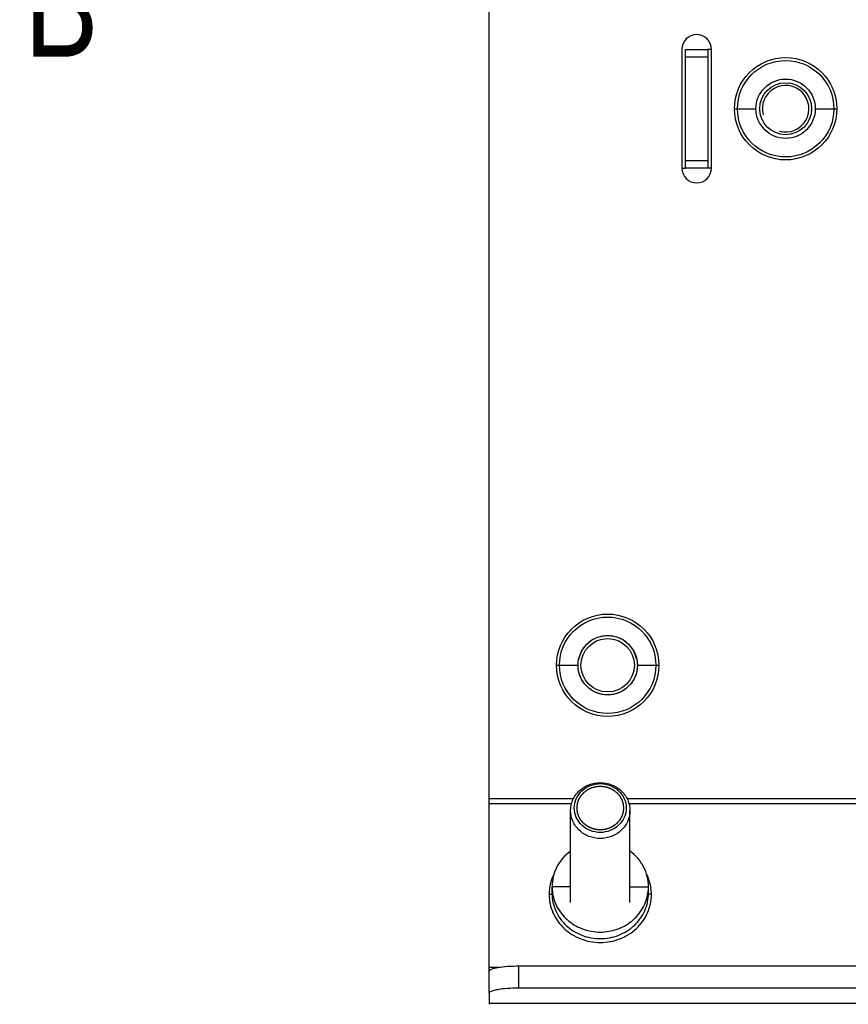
# Model space of a CAD drawing. Header units: millimetres. Extents: x 0 to 841, y 0 to 594.
# Tile 53 of 116: x 537 to 565, y 245 to 278. Entities that reach past the tile are written whole.
import ezdxf

# ---------------------------------------------------------------- set-up
doc = ezdxf.new("R2010")
doc.units = ezdxf.units.MM
doc.header["$LTSCALE"] = 46.255
doc.layers.get('0').update_dxf_attribs({"linetype": 'CONTINUOUS'})
doc.layers.add('CHAMFERS', color=7, linetype='CONTINUOUS')
doc.layers.add('ROUNDS', color=7, linetype='CONTINUOUS')
doc.styles.get("Standard").update_dxf_attribs({"font": 'txt', "width": 0.8})

msp = doc.modelspace()

# ---------------------------------------------------------------- linework, layer by layer
at = {"color": 7, "linetype": 'CONTINUOUS'}
for p, q in [((560.7551, 277.2243), (560.6301, 277.2243)), ((560.7551, 273.2243), (560.6301, 273.2243)), ((553.2551, 245.4218), (553.2551, 251.9743)), ((556.0051, 248.483), (556.0051, 251.5783)), ((558.0051, 248.483), (558.0051, 251.5783)), ((555.3801, 248.7909), (555.3801, 249.0132)), ((558.6301, 248.7909), (558.6301, 249.0132)), ((588.2551, 246.334), (554.2551, 246.334))]:
    msp.add_line(p, q, dxfattribs=at)
at = {"color": 9, "linetype": 'CONTINUOUS'}
for p, q in [((561.5301, 275.2243), (562.2551, 275.2243)), ((564.2551, 275.2243), (564.9801, 275.2243)), ((555.5301, 256.4743), (556.2551, 256.4743)), ((558.2551, 256.4743), (558.9801, 256.4743)), ((556.1018, 251.9743), (553.2551, 251.9743)), ((556.0377, 251.8033), (553.2551, 251.8033)), ((567.6018, 251.9743), (557.9084, 251.9743)), ((567.5377, 251.8033), (557.9725, 251.8033)), ((556.0051, 249.0132), (555.3801, 249.0132)), ((558.0051, 249.0132), (558.6301, 249.0132)), ((553.6346, 246.2952), (553.2551, 246.2952)), ((554.2551, 245.5954), (554.2551, 246.334)), ((589.2551, 245.0745), (553.2551, 245.0745))]:
    msp.add_line(p, q, dxfattribs=at)
at = {"color": 3, "linetype": 'CONTINUOUS'}
for p, q in [((559.7551, 273.2243), (559.8801, 273.2243)), ((588.2551, 245.5954), (554.2551, 245.5954)), ((553.2551, 245.4218), (553.2551, 245.0517))]:
    msp.add_line(p, q, dxfattribs=at)
at = {"color": 9, "linetype": 'CONTINUOUS'}
for centre in [(563.2551, 275.2243), (557.2551, 256.4743)]:
    msp.add_circle(centre, 1.725, dxfattribs=at)
at = {"color": 7, "linetype": 'CONTINUOUS'}
for centre in [(563.2551, 275.2243), (557.2551, 256.4743)]:
    msp.add_circle(centre, 1.625, dxfattribs=at)
at = {"color": 2, "linetype": 'CONTINUOUS'}
msp.add_arc((563.2551, 275.2243), 0.785, 255, 195, dxfattribs=at)
at = {"color": 7, "linetype": 'CONTINUOUS'}
for centre, radius, start, end in [((557.2551, 256.4743), 1, 11.16883, 168.83117), ((556.8186, 249.0138), 1.4384, 180.02448, 188.80026), ((557.1917, 249.0138), 1.4384, 351.19974, 359.97552)]:
    msp.add_arc(centre, radius, start, end, dxfattribs=at)
at = {"color": 9, "linetype": 'CONTINUOUS'}
for centre, radius, start, end in [((556.8161, 248.7552), 1.536, 165.31436, 169.94532), ((556.8381, 248.7482), 1.5591, 154.1767, 165.27284), ((557.1721, 248.7482), 1.5591, 14.72716, 25.8233), ((557.1941, 248.7552), 1.536, 10.05468, 14.68564), ((556.7933, 248.7566), 1.5132, 178.23834, 179.99908), ((556.8127, 248.7557), 1.5326, 169.94124, 178.22473), ((557.1976, 248.7557), 1.5326, 1.77527, 10.05876), ((557.217, 248.7566), 1.5132, 0.00092, 1.76166)]:
    msp.add_arc(centre, radius, start, end, dxfattribs=at)
at = {"color": 7, "linetype": 'CONTINUOUS'}
for points, knots in [([(556.2551, 256.4743), (556.2552, 256.5366), (556.2612, 256.601), (556.2734, 256.6647), (556.2741, 256.668)], [0, 0, 0, 0, 0.9478696, 1, 1, 1, 1]), ([(558.2362, 256.668), (558.2368, 256.6647), (558.2491, 256.601), (558.255, 256.5366), (558.2551, 256.4743)], [0, 0, 0, 0, 0.0521304, 1, 1, 1, 1]), ([(555.9995, 250.2126), (555.8115, 250.0735), (555.4952, 249.711), (555.3801, 249.2419), (555.3801, 249.0132)], [0, 0, 0, 0, 0.505481, 1, 1, 1, 1]), ([(558.6301, 249.0132), (558.6301, 249.2419), (558.515, 249.711), (558.1987, 250.0735), (558.0107, 250.2126)], [0, 0, 0, 0, 0.494519, 1, 1, 1, 1]), ([(555.3971, 248.7937), (555.4248, 248.614), (555.5519, 248.2588), (555.9241, 247.8298), (556.4296, 247.5505), (557.0051, 247.4538), (557.5806, 247.5505), (558.0861, 247.8298), (558.4583, 248.2588), (558.5854, 248.614), (558.6132, 248.7937)], [0, 0, 0, 0, 0.1215431, 0.245339, 0.3718042, 0.5, 0.6281958, 0.754661, 0.8784569, 1, 1, 1, 1]), ([(554.2551, 246.334), (554.1275, 246.334), (553.8906, 246.3263), (553.5818, 246.294), (553.3785, 246.2495), (553.2797, 246.2045), (553.2551, 246.1733), (553.2551, 246.1604)], [0, 0, 0, 0, 0.368943, 0.6835185, 0.899314, 0.9624909, 1, 1, 1, 1])]:
    msp.add_open_spline(points, degree=3, knots=knots, dxfattribs=at)
msp.add_open_spline([(558.2551, 256.4743), (558.255, 256.412), (558.2437, 256.2898), (558.1929, 256.1109), (558.1102, 255.9449), (557.9983, 255.7967), (557.8612, 255.6717), (557.7034, 255.574), (557.5303, 255.507), (557.3479, 255.4728), (557.1623, 255.4728), (556.9799, 255.507), (556.8068, 255.574), (556.649, 255.6717), (556.5119, 255.7967), (556.4, 255.9449), (556.3173, 256.1109), (556.2665, 256.2898), (556.2552, 256.412), (556.2551, 256.4743)], degree=3, dxfattribs=at)
at = {"color": 2, "linetype": 'CONTINUOUS'}
for points in [[(557.0051, 250.9262), (556.9924, 250.9273), (556.9734, 250.9291), (556.9479, 250.9314), (556.9289, 250.9332), (556.9098, 250.9349), (556.8939, 250.9364), (556.8812, 250.9376), (556.8733, 250.9383), (556.8669, 250.9389), (556.8622, 250.9393), (556.8582, 250.9397), (556.8554, 250.9399), (556.8538, 250.9401), (556.8526, 250.9401), (556.8515, 250.9406), (556.85, 250.941), (556.8473, 250.9417), (556.8435, 250.9428), (556.8389, 250.9441), (556.8328, 250.9458), (556.8251, 250.948), (556.8129, 250.9515), (556.7976, 250.9558), (556.7793, 250.961), (556.761, 250.9662), (556.7457, 250.9706), (556.7335, 250.974), (556.7258, 250.9762), (556.7197, 250.9779), (556.7151, 250.9792), (556.7113, 250.9803), (556.7086, 250.9811), (556.7071, 250.9815), (556.706, 250.9818), (556.7049, 250.9824), (556.7035, 250.983), (556.701, 250.9843), (556.6975, 250.986), (556.6933, 250.9882), (556.6877, 250.991), (556.6806, 250.9945), (556.6693, 251.0001), (556.6553, 251.0072), (556.6383, 251.0156), (556.6214, 251.0241), (556.6073, 251.0311), (556.5961, 251.0367), (556.589, 251.0403), (556.5834, 251.0431), (556.5792, 251.0452), (556.5756, 251.0469), (556.5732, 251.0482), (556.5718, 251.0489), (556.5707, 251.0494), (556.5698, 251.0501), (556.5685, 251.0511), (556.5663, 251.0528), (556.5632, 251.0552), (556.5594, 251.0581), (556.5544, 251.062), (556.5481, 251.0668), (556.538, 251.0745), (556.5255, 251.0842), (556.5104, 251.0958), (556.4953, 251.1074), (556.4827, 251.1171), (556.4727, 251.1248), (556.4664, 251.1296), (556.4614, 251.1335), (556.4576, 251.1364), (556.4544, 251.1388), (556.4522, 251.1405), (556.451, 251.1415), (556.45, 251.1422), (556.4493, 251.1431), (556.4483, 251.1442), (556.4465, 251.1463), (556.444, 251.1492), (556.4409, 251.1526), (556.4369, 251.1573), (556.4318, 251.1631), (556.4237, 251.1723), (556.4136, 251.1839), (556.4014, 251.1978), (556.3893, 251.2117), (556.3791, 251.2233), (556.371, 251.2326), (556.366, 251.2384), (556.3619, 251.243), (556.3589, 251.2465), (556.3563, 251.2494), (556.3546, 251.2514), (556.3536, 251.2526), (556.3527, 251.2534), (556.3522, 251.2545), (556.3515, 251.2558), (556.3502, 251.2581), (556.3483, 251.2614), (556.346, 251.2654), (556.343, 251.2706), (556.3392, 251.2773), (556.3332, 251.2878), (556.3256, 251.301), (556.3166, 251.3169), (556.3075, 251.3328), (556.3, 251.346), (556.294, 251.3566), (556.2902, 251.3632), (556.2872, 251.3684), (556.2849, 251.3724), (556.283, 251.3757), (556.2817, 251.378), (556.281, 251.3794), (556.2803, 251.3803), (556.2801, 251.3814), (556.2796, 251.3828), (556.2788, 251.3854), (556.2776, 251.3889), (556.2762, 251.3932), (556.2743, 251.399), (556.272, 251.4062), (556.2683, 251.4176), (556.2636, 251.432), (556.258, 251.4492), (556.2524, 251.4664), (556.2477, 251.4807), (556.244, 251.4922), (556.2417, 251.4994), (556.2398, 251.5051), (556.2384, 251.5094), (556.2372, 251.513), (556.2364, 251.5155), (556.236, 251.5169), (556.2355, 251.518), (556.2355, 251.5192), (556.2353, 251.5207), (556.235, 251.5233), (556.2346, 251.5271), (556.2342, 251.5317), (556.2335, 251.5378), (556.2327, 251.5454), (556.2314, 251.5575), (556.2298, 251.5727), (556.2279, 251.5909), (556.2259, 251.6091), (556.2243, 251.6243), (556.223, 251.6365), (556.2222, 251.6441), (556.2216, 251.6502), (556.2211, 251.6547), (556.2207, 251.6585), (556.2204, 251.6612), (556.2203, 251.6627), (556.22, 251.6638), (556.2203, 251.6649), (556.2204, 251.6664), (556.2207, 251.669), (556.2211, 251.6728), (556.2215, 251.6773), (556.2221, 251.6832), (556.2229, 251.6907), (556.2242, 251.7026), (556.2257, 251.7175), (556.2276, 251.7355), (556.2295, 251.7534), (556.231, 251.7683), (556.2323, 251.7802), (556.233, 251.7877), (556.2337, 251.7937), (556.2341, 251.7981), (556.2345, 251.8019), (556.2348, 251.8045), (556.235, 251.806), (556.235, 251.8071), (556.2354, 251.8082), (556.2359, 251.8096), (556.2367, 251.8121), (556.2378, 251.8157), (556.2392, 251.82), (556.2411, 251.8258), (556.2434, 251.8329), (556.2471, 251.8444), (556.2517, 251.8588), (556.2572, 251.876), (556.2627, 251.8932), (556.2674, 251.9076), (556.271, 251.9191), (556.2734, 251.9263), (556.2752, 251.932), (556.2766, 251.9363), (556.2777, 251.9399), (556.2785, 251.9424), (556.279, 251.9438), (556.2793, 251.9449), (556.2799, 251.9459), (556.2807, 251.9472), (556.282, 251.9496), (556.2838, 251.9529), (556.2861, 251.9568), (556.2891, 251.9621), (556.2928, 251.9688), (556.2988, 251.9793), (556.3063, 251.9926), (556.3153, 252.0085), (556.3243, 252.0244), (556.3318, 252.0376), (556.3378, 252.0482), (556.3415, 252.0548), (556.3445, 252.0601), (556.3468, 252.0641), (556.3487, 252.0674), (556.35, 252.0697), (556.3507, 252.071), (556.3512, 252.0721), (556.3521, 252.0729), (556.3531, 252.0741), (556.3549, 252.0762), (556.3574, 252.0791), (556.3605, 252.0827), (556.3646, 252.0874), (556.3698, 252.0933), (556.378, 252.1027), (556.3883, 252.1146), (556.4007, 252.1287), (556.413, 252.1429), (556.4233, 252.1547), (556.4315, 252.1642), (556.4367, 252.1701), (556.4408, 252.1748), (556.4439, 252.1783), (556.4464, 252.1813), (556.4482, 252.1834), (556.4493, 252.1845), (556.45, 252.1855), (556.451, 252.1861), (556.4522, 252.1871), (556.4544, 252.1887), (556.4574, 252.1911), (556.4611, 252.194), (556.4661, 252.1978), (556.4722, 252.2026), (556.4821, 252.2102), (556.4944, 252.2197), (556.5092, 252.2311), (556.524, 252.2425), (556.5364, 252.2521), (556.5462, 252.2597), (556.5524, 252.2644), (556.5573, 252.2682), (556.561, 252.2711), (556.5641, 252.2735), (556.5663, 252.2751), (556.5675, 252.2761), (556.5684, 252.2769), (556.5695, 252.2773), (556.5709, 252.2781), (556.5734, 252.2793), (556.5769, 252.2811), (556.5811, 252.2832), (556.5867, 252.286), (556.5937, 252.2896), (556.605, 252.2952), (556.6191, 252.3023), (556.6359, 252.3108), (556.6528, 252.3193), (556.6669, 252.3264), (556.6781, 252.3321), (556.6852, 252.3356), (556.6908, 252.3385), (556.695, 252.3406), (556.6985, 252.3423), (556.701, 252.3436), (556.7024, 252.3443), (556.7034, 252.3449), (556.7046, 252.3451), (556.7061, 252.3456), (556.7088, 252.3464), (556.7126, 252.3475), (556.7172, 252.3488), (556.7233, 252.3505), (556.7309, 252.3527), (556.7431, 252.3562), (556.7584, 252.3606), (556.7767, 252.3659), (556.795, 252.3711), (556.8103, 252.3755), (556.8225, 252.379), (556.8301, 252.3812), (556.8362, 252.383), (556.8408, 252.3843), (556.8446, 252.3854), (556.8473, 252.3862), (556.8488, 252.3866), (556.8499, 252.387), (556.8512, 252.387), (556.8528, 252.3872), (556.8556, 252.3874), (556.8597, 252.3878), (556.8645, 252.3883), (556.871, 252.3889), (556.879, 252.3897), (556.892, 252.3909), (556.9081, 252.3924), (556.9275, 252.3942), (556.9469, 252.396), (556.9728, 252.3984), (556.9922, 252.4003), (557.0051, 252.4015)], [(557.0051, 252.4015), (557.0178, 252.4003), (557.0369, 252.3986), (557.0623, 252.3962), (557.0814, 252.3945), (557.1004, 252.3927), (557.1163, 252.3912), (557.129, 252.3901), (557.1369, 252.3893), (557.1433, 252.3887), (557.1481, 252.3883), (557.152, 252.3879), (557.1548, 252.3877), (557.1564, 252.3875), (557.1576, 252.3875), (557.1587, 252.3871), (557.1603, 252.3867), (557.1629, 252.3859), (557.1668, 252.3848), (557.1713, 252.3835), (557.1775, 252.3818), (557.1851, 252.3796), (557.1973, 252.3762), (557.2126, 252.3718), (557.2309, 252.3666), (557.2493, 252.3614), (557.2645, 252.3571), (557.2768, 252.3536), (557.2844, 252.3515), (557.2905, 252.3497), (557.2951, 252.3484), (557.2989, 252.3473), (557.3016, 252.3466), (557.3031, 252.3461), (557.3043, 252.3459), (557.3053, 252.3453), (557.3067, 252.3446), (557.3092, 252.3433), (557.3127, 252.3416), (557.3169, 252.3395), (557.3226, 252.3367), (557.3296, 252.3331), (557.3409, 252.3275), (557.355, 252.3205), (557.3719, 252.312), (557.3888, 252.3036), (557.4029, 252.2965), (557.4142, 252.2909), (557.4212, 252.2874), (557.4268, 252.2846), (557.4311, 252.2825), (557.4346, 252.2807), (557.4371, 252.2795), (557.4385, 252.2787), (557.4396, 252.2783), (557.4405, 252.2775), (557.4417, 252.2765), (557.4439, 252.2748), (557.4471, 252.2724), (557.4508, 252.2695), (557.4559, 252.2657), (557.4622, 252.2608), (557.4722, 252.2531), (557.4848, 252.2434), (557.4999, 252.2318), (557.5149, 252.2202), (557.5275, 252.2106), (557.5376, 252.2028), (557.5439, 252.198), (557.5489, 252.1941), (557.5527, 252.1912), (557.5558, 252.1888), (557.558, 252.1871), (557.5592, 252.1861), (557.5602, 252.1855), (557.5609, 252.1845), (557.562, 252.1834), (557.5637, 252.1814), (557.5663, 252.1785), (557.5693, 252.175), (557.5734, 252.1704), (557.5784, 252.1646), (557.5865, 252.1553), (557.5967, 252.1437), (557.6088, 252.1298), (557.621, 252.1159), (557.6311, 252.1043), (557.6392, 252.095), (557.6443, 252.0892), (557.6483, 252.0846), (557.6514, 252.0811), (557.6539, 252.0782), (557.6557, 252.0762), (557.6567, 252.075), (557.6575, 252.0742), (557.658, 252.0732), (557.6588, 252.0719), (557.6601, 252.0695), (557.662, 252.0662), (557.6642, 252.0623), (557.6672, 252.057), (557.671, 252.0504), (557.677, 252.0398), (557.6846, 252.0266), (557.6936, 252.0107), (557.7027, 251.9949), (557.7102, 251.9817), (557.7163, 251.9711), (557.72, 251.9645), (557.7231, 251.9592), (557.7253, 251.9552), (557.7272, 251.9519), (557.7285, 251.9496), (557.7293, 251.9483), (557.7299, 251.9473), (557.7302, 251.9462), (557.7307, 251.9448), (557.7315, 251.9423), (557.7326, 251.9387), (557.734, 251.9344), (557.7359, 251.9287), (557.7382, 251.9215), (557.742, 251.91), (557.7466, 251.8957), (557.7522, 251.8785), (557.7578, 251.8613), (557.7625, 251.8469), (557.7662, 251.8354), (557.7686, 251.8283), (557.7704, 251.8225), (557.7718, 251.8182), (557.773, 251.8146), (557.7738, 251.8121), (557.7743, 251.8107), (557.7747, 251.8096), (557.7747, 251.8085), (557.7749, 251.807), (557.7752, 251.8043), (557.7756, 251.8005), (557.7761, 251.796), (557.7767, 251.7899), (557.7775, 251.7823), (557.7788, 251.7701), (557.7804, 251.7549), (557.7824, 251.7367), (557.7843, 251.7185), (557.7859, 251.7033), (557.7872, 251.6912), (557.788, 251.6836), (557.7887, 251.6775), (557.7892, 251.6729), (557.7895, 251.6691), (557.7898, 251.6665), (557.79, 251.665), (557.7902, 251.6638), (557.79, 251.6627), (557.7899, 251.6612), (557.7896, 251.6586), (557.7892, 251.6549), (557.7887, 251.6504), (557.7881, 251.6444), (557.7873, 251.637), (557.7861, 251.625), (557.7845, 251.6101), (557.7826, 251.5922), (557.7808, 251.5743), (557.7792, 251.5593), (557.778, 251.5474), (557.7772, 251.5399), (557.7766, 251.534), (557.7761, 251.5295), (557.7757, 251.5258), (557.7755, 251.5232), (557.7753, 251.5217), (557.7752, 251.5205), (557.7748, 251.5195), (557.7744, 251.518), (557.7735, 251.5155), (557.7724, 251.5119), (557.771, 251.5076), (557.7692, 251.5019), (557.7669, 251.4947), (557.7632, 251.4832), (557.7586, 251.4689), (557.753, 251.4516), (557.7475, 251.4344), (557.7429, 251.42), (557.7392, 251.4086), (557.7369, 251.4014), (557.735, 251.3956), (557.7337, 251.3913), (557.7325, 251.3877), (557.7317, 251.3852), (557.7312, 251.3838), (557.7309, 251.3827), (557.7303, 251.3817), (557.7296, 251.3804), (557.7283, 251.3781), (557.7264, 251.3748), (557.7241, 251.3708), (557.7211, 251.3655), (557.7174, 251.3589), (557.7114, 251.3483), (557.7039, 251.3351), (557.6949, 251.3192), (557.6859, 251.3033), (557.6784, 251.29), (557.6724, 251.2794), (557.6687, 251.2728), (557.6657, 251.2675), (557.6635, 251.2635), (557.6616, 251.2602), (557.6603, 251.2579), (557.6595, 251.2566), (557.659, 251.2556), (557.6582, 251.2547), (557.6572, 251.2535), (557.6554, 251.2515), (557.6528, 251.2485), (557.6497, 251.245), (557.6456, 251.2403), (557.6404, 251.2343), (557.6322, 251.2249), (557.6219, 251.2131), (557.6096, 251.1989), (557.5972, 251.1847), (557.5869, 251.1729), (557.5787, 251.1635), (557.5736, 251.1576), (557.5695, 251.1528), (557.5664, 251.1493), (557.5638, 251.1464), (557.562, 251.1443), (557.561, 251.1431), (557.5602, 251.1422), (557.5593, 251.1415), (557.558, 251.1405), (557.5559, 251.1389), (557.5528, 251.1365), (557.5491, 251.1336), (557.5442, 251.1298), (557.538, 251.1251), (557.5281, 251.1175), (557.5158, 251.1079), (557.501, 251.0965), (557.4862, 251.0851), (557.4739, 251.0756), (557.464, 251.068), (557.4578, 251.0632), (557.4529, 251.0594), (557.4492, 251.0565), (557.4461, 251.0542), (557.444, 251.0525), (557.4427, 251.0516), (557.4418, 251.0508), (557.4407, 251.0503), (557.4394, 251.0496), (557.4369, 251.0484), (557.4334, 251.0466), (557.4292, 251.0445), (557.4235, 251.0416), (557.4165, 251.0381), (557.4052, 251.0324), (557.3912, 251.0253), (557.3743, 251.0168), (557.3574, 251.0083), (557.3434, 251.0012), (557.3321, 250.9956), (557.3251, 250.992), (557.3194, 250.9892), (557.3152, 250.9871), (557.3117, 250.9853), (557.3093, 250.984), (557.3078, 250.9834), (557.3068, 250.9827), (557.3056, 250.9825), (557.3041, 250.982), (557.3014, 250.9813), (557.2976, 250.9802), (557.2931, 250.9789), (557.287, 250.9771), (557.2793, 250.9749), (557.2671, 250.9714), (557.2518, 250.967), (557.2335, 250.9618), (557.2152, 250.9565), (557.2, 250.9521), (557.1878, 250.9486), (557.1801, 250.9464), (557.174, 250.9447), (557.1694, 250.9433), (557.1656, 250.9423), (557.163, 250.9415), (557.1614, 250.9411), (557.1603, 250.9407), (557.1591, 250.9406), (557.1575, 250.9404), (557.1546, 250.9402), (557.1506, 250.9398), (557.1457, 250.9393), (557.1393, 250.9387), (557.1312, 250.938), (557.1183, 250.9368), (557.1021, 250.9353), (557.0827, 250.9334), (557.0633, 250.9316), (557.0374, 250.9292), (557.018, 250.9274), (557.0051, 250.9262)]]:
    msp.add_open_spline(points, degree=3, knots=[0, 0, 0, 0, 0.015625, 0.0234375, 0.03125, 0.0390625, 0.046875, 0.0507812, 0.0546875, 0.0566406, 0.0585938, 0.0605469, 0.0615234, 0.0620117, 0.0625, 0.0629883, 0.0634766, 0.0644531, 0.0664062, 0.0683594, 0.0703125, 0.0742188, 0.078125, 0.0859375, 0.09375, 0.1015625, 0.109375, 0.1132812, 0.1171875, 0.1191406, 0.1210938, 0.1230469, 0.1240234, 0.1245117, 0.125, 0.1254883, 0.1259766, 0.1269531, 0.1289062, 0.1308594, 0.1328125, 0.1367188, 0.140625, 0.1484375, 0.15625, 0.1640625, 0.171875, 0.1757812, 0.1796875, 0.1816406, 0.1835938, 0.1855469, 0.1865234, 0.1870117, 0.1875, 0.1879883, 0.1884766, 0.1894531, 0.1914062, 0.1933594, 0.1953125, 0.1992188, 0.203125, 0.2109375, 0.21875, 0.2265625, 0.234375, 0.2382812, 0.2421875, 0.2441406, 0.2460938, 0.2480469, 0.2490234, 0.2495117, 0.25, 0.2504883, 0.2509766, 0.2519531, 0.2539062, 0.2558594, 0.2578125, 0.2617188, 0.265625, 0.2734375, 0.28125, 0.2890625, 0.296875, 0.3007812, 0.3046875, 0.3066406, 0.3085938, 0.3105469, 0.3115234, 0.3120117, 0.3125, 0.3129883, 0.3134766, 0.3144531, 0.3164062, 0.3183594, 0.3203125, 0.3242188, 0.328125, 0.3359375, 0.34375, 0.3515625, 0.359375, 0.3632812, 0.3671875, 0.3691406, 0.3710938, 0.3730469, 0.3740234, 0.3745117, 0.375, 0.3754883, 0.3759766, 0.3769531, 0.3789062, 0.3808594, 0.3828125, 0.3867188, 0.390625, 0.3984375, 0.40625, 0.4140625, 0.421875, 0.4257812, 0.4296875, 0.4316406, 0.4335938, 0.4355469, 0.4365234, 0.4370117, 0.4375, 0.4379883, 0.4384766, 0.4394531, 0.4414062, 0.4433594, 0.4453125, 0.4492188, 0.453125, 0.4609375, 0.46875, 0.4765625, 0.484375, 0.4882812, 0.4921875, 0.4941406, 0.4960938, 0.4980469, 0.4990234, 0.4995117, 0.5, 0.5004883, 0.5009766, 0.5019531, 0.5039062, 0.5058594, 0.5078125, 0.5117188, 0.515625, 0.5234375, 0.53125, 0.5390625, 0.546875, 0.5507812, 0.5546875, 0.5566406, 0.5585938, 0.5605469, 0.5615234, 0.5620117, 0.5625, 0.5629883, 0.5634766, 0.5644531, 0.5664062, 0.5683594, 0.5703125, 0.5742188, 0.578125, 0.5859375, 0.59375, 0.6015625, 0.609375, 0.6132812, 0.6171875, 0.6191406, 0.6210938, 0.6230469, 0.6240234, 0.6245117, 0.625, 0.6254883, 0.6259766, 0.6269531, 0.6289062, 0.6308594, 0.6328125, 0.6367188, 0.640625, 0.6484375, 0.65625, 0.6640625, 0.671875, 0.6757812, 0.6796875, 0.6816406, 0.6835938, 0.6855469, 0.6865234, 0.6870117, 0.6875, 0.6879883, 0.6884766, 0.6894531, 0.6914062, 0.6933594, 0.6953125, 0.6992188, 0.703125, 0.7109375, 0.71875, 0.7265625, 0.734375, 0.7382812, 0.7421875, 0.7441406, 0.7460938, 0.7480469, 0.7490234, 0.7495117, 0.75, 0.7504883, 0.7509766, 0.7519531, 0.7539062, 0.7558594, 0.7578125, 0.7617188, 0.765625, 0.7734375, 0.78125, 0.7890625, 0.796875, 0.8007812, 0.8046875, 0.8066406, 0.8085938, 0.8105469, 0.8115234, 0.8120117, 0.8125, 0.8129883, 0.8134766, 0.8144531, 0.8164062, 0.8183594, 0.8203125, 0.8242188, 0.828125, 0.8359375, 0.84375, 0.8515625, 0.859375, 0.8632812, 0.8671875, 0.8691406, 0.8710938, 0.8730469, 0.8740234, 0.8745117, 0.875, 0.8754883, 0.8759766, 0.8769531, 0.8789062, 0.8808594, 0.8828125, 0.8867188, 0.890625, 0.8984375, 0.90625, 0.9140625, 0.921875, 0.9257812, 0.9296875, 0.9316406, 0.9335938, 0.9355469, 0.9365234, 0.9370117, 0.9375, 0.9379883, 0.9384766, 0.9394531, 0.9414062, 0.9433594, 0.9453125, 0.9492188, 0.953125, 0.9609375, 0.96875, 0.9765625, 0.984375, 1, 1, 1, 1], dxfattribs=at)
at = {"color": 9, "linetype": 'CONTINUOUS'}
for points, knots in [([(555.2801, 248.7566), (555.3039, 248.7566), (555.3358, 248.7585), (555.3801, 248.7782), (555.3801, 248.7909)], [0, 0, 0, 0, 0.6527812, 1, 1, 1, 1]), ([(555.2801, 248.7566), (555.2801, 248.5453), (555.372, 248.1138), (555.7597, 247.5752), (556.3333, 247.2183), (557.0051, 247.094), (557.6769, 247.2183), (558.2505, 247.5752), (558.6382, 248.1138), (558.7301, 248.5453), (558.7301, 248.7566)], [0, 0, 0, 0, 0.1213953, 0.2449248, 0.3714324, 0.5, 0.6285676, 0.7550752, 0.8786047, 1, 1, 1, 1]), ([(555.3801, 248.7909), (555.3801, 248.5917), (555.4667, 248.1853), (555.8319, 247.6779), (556.3722, 247.3417), (557.0051, 247.2247), (557.638, 247.3417), (558.1783, 247.6779), (558.5436, 248.1853), (558.6301, 248.5917), (558.6301, 248.7909)], [0, 0, 0, 0, 0.1214021, 0.2449245, 0.3714319, 0.5, 0.6285681, 0.7550755, 0.8785979, 1, 1, 1, 1]), ([(558.7301, 248.7566), (558.7063, 248.7566), (558.6745, 248.7585), (558.6301, 248.7782), (558.6301, 248.7909)], [0, 0, 0, 0, 0.6527812, 1, 1, 1, 1])]:
    msp.add_open_spline(points, degree=3, knots=knots, dxfattribs=at)
at = {"color": 3, "linetype": 'CONTINUOUS'}
msp.add_open_spline([(554.2551, 245.5954), (554.1275, 245.5954), (553.8906, 245.5877), (553.5818, 245.5554), (553.3785, 245.5109), (553.2797, 245.4659), (553.2551, 245.4347), (553.2551, 245.4218)], degree=3, knots=[0, 0, 0, 0, 0.368943, 0.6835185, 0.899314, 0.9624909, 1, 1, 1, 1], dxfattribs=at)
at = {"layer": 'CHAMFERS', "color": 7, "linetype": 'CONTINUOUS'}
for centre, radius in [((563.2551, 275.2243), 1), ((563.2551, 275.2243), 0.875), ((557.2551, 256.4743), 1), ((557.2551, 256.4743), 0.9)]:
    msp.add_circle(centre, radius, dxfattribs=at)
for points, knots in [([(556.0051, 251.5783), (556.0051, 251.7008), (556.0584, 251.951), (556.2832, 252.2633), (556.6153, 252.4701), (556.8754, 252.518), (557.0051, 252.518)], [0, 0, 0, 0, 0.2427817, 0.4898556, 0.7428752, 1, 1, 1, 1]), ([(557.0051, 250.8416), (556.8916, 250.8416), (556.664, 250.8835), (556.3735, 251.0644), (556.1767, 251.3381), (556.107, 251.6638), (556.1767, 251.9896), (556.3735, 252.2632), (556.664, 252.4441), (556.8916, 252.4861), (557.0051, 252.4861)], [0, 0, 0, 0, 0.1285627, 0.2550724, 0.3786092, 0.4999999, 0.6213907, 0.7449275, 0.8714372, 1, 1, 1, 1]), ([(557.0051, 252.518), (557.1349, 252.518), (557.3949, 252.4701), (557.727, 252.2633), (557.9519, 251.951), (558.0051, 251.7008), (558.0051, 251.5783)], [0, 0, 0, 0, 0.2571247, 0.5101443, 0.7572182, 1, 1, 1, 1]), ([(557.0051, 252.4861), (557.1187, 252.4861), (557.3462, 252.4441), (557.6368, 252.2632), (557.8335, 251.9896), (557.9032, 251.6638), (557.8335, 251.3381), (557.6368, 251.0644), (557.3462, 250.8835), (557.1187, 250.8416), (557.0051, 250.8416)], [0, 0, 0, 0, 0.1285627, 0.2550724, 0.3786092, 0.4999999, 0.6213907, 0.7449275, 0.8714372, 1, 1, 1, 1]), ([(557.0051, 250.6386), (556.8754, 250.6386), (556.6153, 250.6865), (556.2832, 250.8934), (556.0584, 251.2056), (556.0051, 251.4558), (556.0051, 251.5783)], [0, 0, 0, 0, 0.257125, 0.5101445, 0.7572181, 1, 1, 1, 1]), ([(558.0051, 251.5783), (558.0051, 251.4558), (557.9519, 251.2056), (557.727, 250.8934), (557.3949, 250.6865), (557.1349, 250.6386), (557.0051, 250.6386)], [0, 0, 0, 0, 0.2427819, 0.4898554, 0.742875, 1, 1, 1, 1])]:
    msp.add_open_spline(points, degree=3, knots=knots, dxfattribs=at)
at = {"layer": 'ROUNDS', "color": 7, "linetype": 'CONTINUOUS'}
for p, q in [((553.2551, 251.9743), (553.2551, 279.4742)), ((559.7551, 277.2243), (559.7551, 273.2243)), ((559.8801, 277.2243), (560.6301, 277.2243)), ((559.8801, 273.2243), (559.8801, 277.2243)), ((560.6301, 277.2243), (560.6301, 273.2243)), ((560.7551, 273.2243), (560.7551, 277.2243)), ((560.6301, 273.2243), (559.8801, 273.2243))]:
    msp.add_line(p, q, dxfattribs=at)
at = {"layer": 'ROUNDS', "color": 9, "linetype": 'CONTINUOUS'}
for p, q in [((559.8801, 276.9743), (560.6301, 276.9743)), ((560.6301, 273.4743), (559.8801, 273.4743))]:
    msp.add_line(p, q, dxfattribs=at)
at = {"layer": 'ROUNDS', "color": 7, "linetype": 'CONTINUOUS'}
for centre, start, end in [((560.2551, 277.2243), 0, 180), ((560.2551, 273.2243), 180, 360)]:
    msp.add_arc(centre, 0.5, start, end, dxfattribs=at)

# ---------------------------------------------------------------- texts
at = {"color": 5, "linetype": 'CONTINUOUS', "insert": (540.0875, 280.4755), "char_height": 3.5, "width": 2.8, "attachment_point": 3, "line_spacing_factor": 0.9}
msp.add_mtext('B', dxfattribs=at)

doc.saveas('drawing.dxf')
